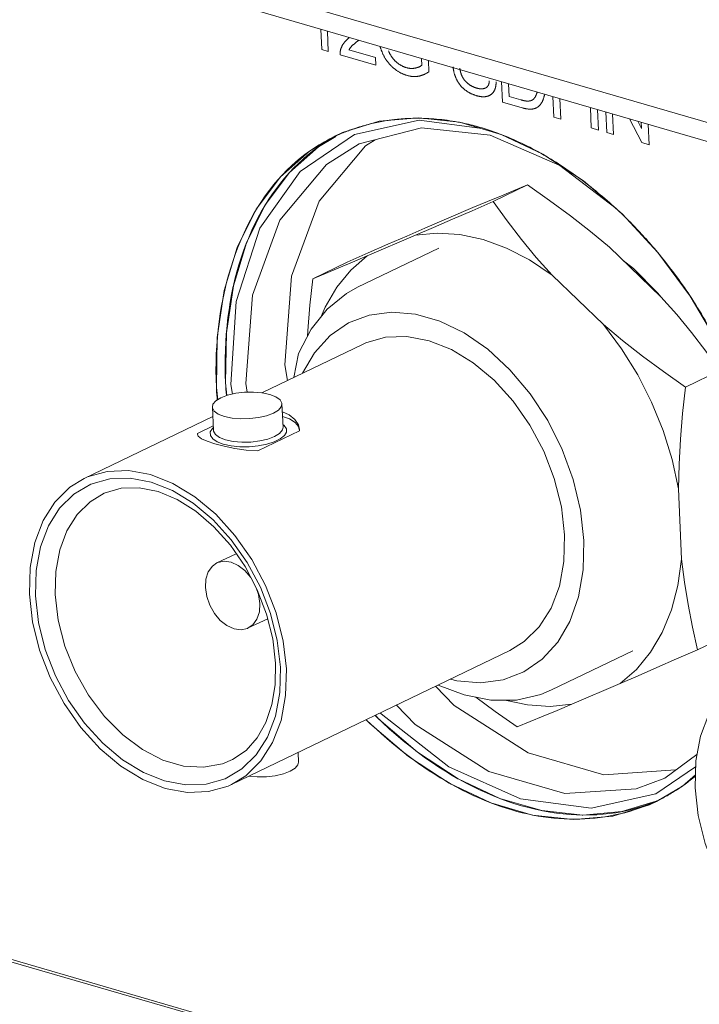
# Model space of a CAD drawing. Header units: millimetres. Extents: x 3925 to 5043, y -86 to 778.
# Tile 235 of 256: x 4876.89 to 4881.72, y 112.94 to 119.93. Entities that reach past the tile are written whole.
import ezdxf

# ---------------------------------------------------------------- set-up
doc = ezdxf.new("R2010")
doc.units = ezdxf.units.MM
doc.header["$LTSCALE"] = 46.255
for name, color, linetype in [('61-8RRB5G101DXF_CONTINUOUS_LINE', 7, 'CONTINUOUS'), ('BNC_75_-BLR-DXF_CONTINUOUS_LINE', 7, 'CONTINUOUS'), ('H30-IO-SHIELDXF_CONTINUOUS_LINE', 7, 'CONTINUOUS'), ('H30K-IO-LABEDXF_CONTINUOUS_LINE', 7, 'CONTINUOUS'), ('H30K-REAR-CODXF_CONTINUOUS_LINE', 7, 'CONTINUOUS'), ('LABEL-IO-H30DXF_CONTINUOUS_LINE', 7, 'CONTINUOUS')]:
    doc.layers.add(name, color=color, linetype=linetype)

msp = doc.modelspace()

# ---------------------------------------------------------------- linework, layer by layer
at = {"layer": '61-8RRB5G101DXF_CONTINUOUS_LINE', "color": 7, "linetype": 'Continuous', "lineweight": 0}
for p, q in [((4880.5005, 118.7608), (4880.2556, 118.6428)), ((4880.1132, 118.5993), (4879.7709, 118.4528)), ((4879.705, 118.4027), (4879.3628, 118.2561)), ((4881.4479, 117.965), (4881.0826, 118.3174)), ((4879.2203, 118.2127), (4878.9754, 118.0947)), ((4881.0397, 117.7684), (4880.6744, 118.1207)), ((4881.8666, 117.443), (4881.6217, 117.325)), ((4881.5945, 116.1033), (4881.5716, 116.6021)), ((4881.9525, 115.5771), (4881.7076, 115.4591)), ((4880.8147, 115.0725), (4881.157, 115.219))]:
    msp.add_line(p, q, dxfattribs=at)
for points in [[(4880.1132, 118.5993), (4880.2171, 118.6431), (4880.3153, 118.6842), (4880.4092, 118.7232), (4880.5005, 118.7608)], [(4880.5005, 118.7608), (4880.6572, 118.6511), (4880.8053, 118.5417), (4880.9468, 118.4309), (4881.0826, 118.3174)], [(4879.705, 118.4027), (4879.833, 118.4581), (4879.9668, 118.5163), (4880.107, 118.5776), (4880.2556, 118.6428)], [(4880.2556, 118.6428), (4880.355, 118.5055), (4880.4568, 118.3738), (4880.5628, 118.2458), (4880.6744, 118.1207)], [(4879.2203, 118.2127), (4879.3689, 118.2779), (4879.5092, 118.3391), (4879.6429, 118.3973), (4879.7709, 118.4528)], [(4880.6744, 118.1207), (4880.5142, 118.2278), (4880.3501, 118.3122), (4880.1846, 118.3726), (4880.0203, 118.4081), (4879.8596, 118.4182), (4879.705, 118.4027)], [(4878.9754, 118.0947), (4879.0668, 118.1322), (4879.1607, 118.1712), (4879.2589, 118.2123), (4879.3628, 118.2561)], [(4879.0357, 117.8262), (4879.0628, 117.8923), (4879.1463, 118.0339), (4879.2468, 118.1558), (4879.3628, 118.2561)], [(4878.9373, 117.6843), (4878.9395, 117.7242), (4878.9548, 117.906), (4878.9754, 118.0947)], [(4881.4479, 117.965), (4881.5595, 117.8399), (4881.6655, 117.712), (4881.7673, 117.5803), (4881.8666, 117.443)], [(4881.0397, 117.7684), (4881.1755, 117.6548), (4881.317, 117.544), (4881.4651, 117.4347), (4881.6217, 117.325)], [(4881.0397, 117.7684), (4881.1681, 117.597), (4881.2827, 117.4125), (4881.3817, 117.2178), (4881.4637, 117.0157), (4881.5273, 116.8095), (4881.5716, 116.6021)], [(4881.6217, 117.325), (4881.6011, 117.1363), (4881.5858, 116.9545), (4881.5759, 116.7769), (4881.5716, 116.6021)], [(4881.5945, 116.1033), (4881.5684, 115.9164), (4881.5223, 115.742), (4881.457, 115.5828), (4881.3735, 115.4412), (4881.273, 115.3193), (4881.157, 115.219)], [(4881.5945, 116.1033), (4881.6144, 115.9401), (4881.6399, 115.7796), (4881.6709, 115.6201), (4881.7076, 115.4591)], [(4881.7076, 115.4591), (4881.559, 115.3939), (4881.4187, 115.3326), (4881.285, 115.2744), (4881.157, 115.219)], [(4880.4274, 114.911), (4880.2707, 115.0207), (4880.1341, 115.1216)], [(4880.3384, 115.1018), (4880.4995, 115.067), (4880.6601, 115.0569), (4880.8147, 115.0725)], [(4880.8147, 115.0725), (4880.7109, 115.0286), (4880.6126, 114.9875), (4880.5187, 114.9486), (4880.4274, 114.911)]]:
    msp.add_lwpolyline(points, dxfattribs=at)
at = {"layer": 'BNC_75_-BLR-DXF_CONTINUOUS_LINE', "color": 7, "linetype": 'Continuous', "lineweight": 0}
for p, q in [((4879.8716, 118.3126), (4879.2932, 118.0339)), ((4879.3281, 117.6275), (4878.6151, 117.284)), ((4878.8752, 117.5632), (4878.8402, 117.3925)), ((4878.7647, 117.0396), (4878.7571, 117.2058)), ((4878.2703, 117.0169), (4878.2626, 117.1831)), ((4878.2657, 117.1156), (4877.3525, 116.6756)), ((4878.1567, 116.9963), (4878.1563, 116.9915)), ((4878.1567, 116.9963), (4878.2687, 117.0503)), ((4878.263, 117.031), (4878.2694, 117.036)), ((4878.8805, 117.014), (4878.5851, 116.8717)), ((4878.7639, 117.0586), (4878.7721, 117.0531)), ((4878.8805, 117.0247), (4878.8805, 117.014)), ((4878.2805, 116.9222), (4878.347, 116.905)), ((4878.4321, 116.1413), (4878.2955, 116.0755)), ((4878.6555, 115.68), (4878.518, 115.6138)), ((4880.3753, 115.4542), (4878.3997, 114.5023)), ((4881.2484, 115.4517), (4880.6714, 115.1737)), ((4878.8742, 114.662), (4878.8711, 114.7294))]:
    msp.add_line(p, q, dxfattribs=at)
for points in [[(4879.2932, 118.0339), (4879.2144, 117.99), (4879.0774, 117.8788), (4878.9634, 117.7353), (4878.8752, 117.5632)], [(4880.9008, 116.2357), (4880.8768, 116.4505), (4880.8248, 116.6682), (4880.7462, 116.8825), (4880.6437, 117.0863), (4880.5187, 117.277), (4880.3751, 117.4476), (4880.2174, 117.593), (4880.05, 117.7091), (4879.8777, 117.7932), (4879.7049, 117.8431), (4879.5363, 117.8577), (4879.3762, 117.8367), (4879.2288, 117.7805), (4879.0981, 117.6904), (4878.9879, 117.569), (4878.9029, 117.4227)], [(4879.3281, 117.6275), (4879.3521, 117.6384), (4879.4929, 117.6784), (4879.6443, 117.6837), (4879.8016, 117.6544), (4879.9602, 117.5914), (4880.1155, 117.4968), (4880.2629, 117.3732), (4880.3981, 117.2243), (4880.5169, 117.0544), (4880.615, 116.8701), (4880.6906, 116.6744), (4880.7408, 116.474), (4880.7637, 116.2756)], [(4878.6715, 117.2723), (4878.6174, 117.2838), (4878.556, 117.2891), (4878.4917, 117.288), (4878.429, 117.2806), (4878.3714, 117.2673), (4878.3234, 117.2492), (4878.2879, 117.2274), (4878.2673, 117.2033), (4878.2626, 117.1831)], [(4878.7571, 117.2058), (4878.7566, 117.2104), (4878.7438, 117.2343), (4878.7146, 117.2555), (4878.6715, 117.2723)], [(4878.3482, 117.1166), (4878.4023, 117.1051), (4878.4637, 117.0998), (4878.528, 117.1009), (4878.5908, 117.1083), (4878.6483, 117.1216), (4878.6963, 117.1397), (4878.7318, 117.1615), (4878.7524, 117.1856), (4878.7571, 117.2058)], [(4878.2626, 117.1831), (4878.2631, 117.1785), (4878.2759, 117.1546), (4878.3051, 117.1334), (4878.3482, 117.1166)], [(4878.7598, 117.148), (4878.8087, 117.1275), (4878.8493, 117.0956), (4878.8738, 117.0567), (4878.8805, 117.0247)], [(4878.8799, 117.0246), (4878.8745, 117.0448), (4878.8507, 117.0734), (4878.8103, 117.0987), (4878.7612, 117.117)], [(4878.3406, 116.9194), (4878.2962, 116.9364), (4878.265, 116.9573), (4878.2486, 116.981), (4878.248, 117.006), (4878.263, 117.031)], [(4878.3559, 116.9504), (4878.3129, 116.9671), (4878.284, 116.988), (4878.2709, 117.0117), (4878.2703, 117.0169)], [(4878.7721, 117.0531), (4878.7885, 117.0294), (4878.7893, 117.0047), (4878.7746, 116.9798), (4878.7451, 116.9563), (4878.7025, 116.9357), (4878.6494, 116.919), (4878.5887, 116.9074), (4878.5239, 116.9013), (4878.4581, 116.9013), (4878.3957, 116.9075), (4878.3406, 116.9194)], [(4878.7647, 117.0396), (4878.7604, 117.0201), (4878.7401, 116.9958), (4878.7046, 116.9738), (4878.6564, 116.9555), (4878.5987, 116.9422), (4878.5355, 116.9347), (4878.4711, 116.9336), (4878.4098, 116.9389), (4878.3559, 116.9504)], [(4878.1563, 116.9915), (4878.1623, 116.9768), (4878.1858, 116.9583), (4878.2259, 116.9402), (4878.2805, 116.9222)], [(4878.347, 116.905), (4878.4222, 116.8896), (4878.5028, 116.8778), (4878.5851, 116.8717)], [(4878.7882, 115.3237), (4878.7654, 115.5209), (4878.7156, 115.7207), (4878.6403, 115.9163), (4878.5422, 116.1011), (4878.4229, 116.2719), (4878.2869, 116.4217), (4878.1385, 116.5458), (4877.9826, 116.6405), (4877.8238, 116.7031), (4877.6667, 116.7319), (4877.516, 116.7263), (4877.3761, 116.6863), (4877.3525, 116.6756)], [(4877.3525, 116.6756), (4877.2511, 116.6131), (4877.1449, 116.5086), (4877.0614, 116.3771), (4877.002, 116.2207), (4876.9691, 116.0445), (4876.9641, 115.8542)], [(4877.0067, 115.8418), (4877.0114, 116.0222), (4877.0424, 116.1897), (4877.0988, 116.3389), (4877.1783, 116.4647), (4877.2798, 116.5649), (4877.3996, 116.6352), (4877.5339, 116.6734), (4877.6782, 116.6784), (4877.8282, 116.6505), (4877.9795, 116.5905), (4878.1276, 116.5002), (4878.2682, 116.3824), (4878.3971, 116.2404), (4878.5103, 116.0785), (4878.6038, 115.9028), (4878.6759, 115.7162), (4878.7237, 115.5252), (4878.7456, 115.3361)], [(4877.495, 116.5706), (4877.615, 116.6061), (4877.7434, 116.6096), (4877.8771, 116.5825), (4878.0121, 116.5263), (4878.1454, 116.4425), (4878.2732, 116.333), (4878.391, 116.2009), (4878.495, 116.0501), (4878.5815, 115.8853), (4878.6476, 115.712), (4878.6912, 115.5359), (4878.711, 115.3629)], [(4877.1465, 115.8508), (4877.1508, 116.0156), (4877.1791, 116.1684), (4877.2305, 116.3046), (4877.3035, 116.4199), (4877.3959, 116.511), (4877.495, 116.5706)], [(4879.9544, 115.2514), (4879.9985, 115.2386), (4880.1671, 115.224), (4880.3272, 115.2451), (4880.4746, 115.3013), (4880.6053, 115.3913), (4880.7155, 115.5127), (4880.8017, 115.6611), (4880.8627, 115.8346), (4880.8961, 116.028), (4880.9008, 116.2357)], [(4880.7637, 116.2756), (4880.7588, 116.0864), (4880.7263, 115.9106), (4880.6671, 115.7541), (4880.5836, 115.6221), (4880.477, 115.517), (4880.3753, 115.4542)], [(4878.5357, 115.9726), (4878.4944, 116.0211), (4878.4469, 116.0583), (4878.3966, 116.081), (4878.3471, 116.0878), (4878.3015, 116.0782), (4878.2955, 116.0755)], [(4878.2955, 116.0755), (4878.2629, 116.0527), (4878.2339, 116.0126), (4878.2169, 115.9607), (4878.213, 115.901)], [(4878.213, 115.901), (4878.2225, 115.8377), (4878.2445, 115.7749), (4878.2776, 115.717), (4878.3191, 115.6681), (4878.3667, 115.631), (4878.4169, 115.6082), (4878.4664, 115.6015), (4878.512, 115.6111), (4878.518, 115.6138)], [(4878.6005, 115.7883), (4878.591, 115.8516), (4878.5746, 115.8984)], [(4876.9641, 115.8542), (4876.9868, 115.657), (4877.0366, 115.4572), (4877.112, 115.2616), (4877.2101, 115.0768), (4877.3293, 114.906), (4877.4654, 114.7561), (4877.6137, 114.6321), (4877.7697, 114.5374), (4877.9285, 114.4748), (4878.0855, 114.4459), (4878.2362, 114.4516), (4878.3761, 114.4915), (4878.3997, 114.5023)], [(4878.7456, 115.3361), (4878.7409, 115.1557), (4878.7099, 114.9882), (4878.6535, 114.839), (4878.5739, 114.7132), (4878.4725, 114.613), (4878.3526, 114.5427), (4878.2184, 114.5045), (4878.0741, 114.4994), (4877.924, 114.5274), (4877.7728, 114.5874), (4877.6247, 114.6777), (4877.4841, 114.7955), (4877.3552, 114.9375), (4877.2419, 115.0994), (4877.1485, 115.2751), (4877.0764, 115.4617), (4877.0285, 115.6527), (4877.0067, 115.8418)], [(4878.4065, 114.6792), (4878.3341, 114.6491), (4878.2005, 114.6242), (4878.058, 114.6332), (4877.9115, 114.6758), (4877.766, 114.7506), (4877.6264, 114.855), (4877.4975, 114.9854), (4877.3837, 115.1374), (4877.2889, 115.3058), (4877.2162, 115.485), (4877.1682, 115.6687), (4877.1465, 115.8508)], [(4878.518, 115.6138), (4878.5506, 115.6366), (4878.5796, 115.6767), (4878.5967, 115.7286), (4878.6005, 115.7883)], [(4878.3997, 114.5023), (4878.5011, 114.5648), (4878.6073, 114.6693), (4878.6908, 114.8008), (4878.7503, 114.9572), (4878.7831, 115.1334), (4878.7882, 115.3237)], [(4878.711, 115.3629), (4878.708, 115.2105), (4878.6848, 115.0694), (4878.6423, 114.943), (4878.5813, 114.834), (4878.5024, 114.7449), (4878.4065, 114.6792)], [(4882.0781, 115.3011), (4881.9767, 115.2386), (4881.8705, 115.1341), (4881.787, 115.0027), (4881.7276, 114.8462), (4881.6947, 114.67), (4881.6897, 114.4797)], [(4879.8663, 115.2089), (4880.0498, 115.138), (4880.2392, 115.1012), (4880.4221, 115.1023), (4880.5939, 115.1415), (4880.6714, 115.1737)], [(4878.8742, 114.662), (4878.8699, 114.6425), (4878.8498, 114.6184), (4878.8147, 114.5965), (4878.767, 114.5782), (4878.7097, 114.5648), (4878.6466, 114.5571), (4878.5816, 114.5559), (4878.5217, 114.561)], [(4881.6897, 114.4797), (4881.7124, 114.2825), (4881.7622, 114.0828), (4881.8376, 113.8871), (4881.9356, 113.7023), (4882.0549, 113.5315), (4882.1909, 113.3817)]]:
    msp.add_lwpolyline(points, dxfattribs=at)
at = {"layer": 'H30-IO-SHIELDXF_CONTINUOUS_LINE', "color": 7, "linetype": 'Continuous', "lineweight": 0}
msp.add_line((4881.45, 117.9626), (4881.4263, 117.9929), dxfattribs=at)
msp.add_lwpolyline([(4881.4263, 117.9929), (4881.2536, 118.1663), (4881.1789, 118.2245)], dxfattribs=at)
at = {"layer": 'H30K-IO-LABEDXF_CONTINUOUS_LINE', "color": 7, "linetype": 'Continuous', "lineweight": 0}
for p, q in [((4822.8675, 128.9566), (4903.1756, 105.5982)), ((4879.0389, 119.722), (4879.0322, 119.8673)), ((4879.0792, 119.8536), (4879.0858, 119.7084)), ((4879.0858, 119.7084), (4879.0389, 119.722)), ((4879.2327, 119.7196), (4879.4203, 119.6651)), ((4879.2868, 119.7757), (4879.2815, 119.7717)), ((4879.2974, 119.7838), (4879.2868, 119.7757)), ((4879.3027, 119.7879), (4879.2974, 119.7838)), ((4879.4228, 119.6104), (4879.1699, 119.6839)), ((4879.4203, 119.6651), (4879.4228, 119.6104)), ((4879.7489, 119.6099), (4879.7466, 119.6595)), ((4879.7962, 119.6451), (4879.7999, 119.5647)), ((4880.3221, 119.3488), (4880.3154, 119.4941)), ((4880.366, 119.4793), (4880.3702, 119.3888)), ((4880.3702, 119.3888), (4880.4517, 119.3651)), ((4880.6862, 119.2429), (4880.6795, 119.3881)), ((4880.7302, 119.3734), (4880.7369, 119.2281)), ((4880.4628, 119.3079), (4880.3221, 119.3488)), ((4880.4517, 119.3651), (4880.4561, 119.3638)), ((4880.953, 119.1653), (4880.9463, 119.3105)), ((4880.7369, 119.2281), (4880.6862, 119.2429)), ((4880.997, 119.2958), (4881.0037, 119.1505)), ((4881.0625, 119.1334), (4881.0558, 119.2787)), ((4881.1044, 119.2646), (4881.111, 119.1193)), ((4880.0059, 119.2071), (4880.0257, 119.2032)), ((4881.0037, 119.1505), (4880.953, 119.1653)), ((4881.3114, 119.061), (4881.2252, 119.2294)), ((4881.2835, 119.2125), (4881.3102, 119.1604)), ((4881.3102, 119.1604), (4881.3081, 119.2053)), ((4881.3567, 119.1912), (4881.3634, 119.0459)), ((4880.3043, 119.1222), (4880.3241, 119.1145)), ((4881.111, 119.1193), (4881.0625, 119.1334)), ((4881.3634, 119.0459), (4881.3114, 119.061)), ((4881.1295, 118.5922), (4881.1492, 118.5739)), ((4881.1492, 118.5739), (4881.1688, 118.5553)), ((4881.1688, 118.5553), (4881.1883, 118.5366)), ((4881.1883, 118.5366), (4881.2077, 118.5176)), ((4881.4137, 118.2946), (4881.4369, 118.2667)), ((4881.4369, 118.2667), (4881.4501, 118.2506)), ((4881.4501, 118.2506), (4881.4633, 118.2344)), ((4881.4633, 118.2344), (4881.4763, 118.218)), ((4878.2945, 117.2694), (4878.2932, 117.2907)), ((4878.2959, 117.248), (4878.2945, 117.2694)), ((4878.2971, 117.2332), (4878.2959, 117.248))]:
    msp.add_line(p, q, dxfattribs=at)
for points in [[(4879.2019, 119.7751), (4879.204, 119.7775), (4879.2061, 119.7799), (4879.2082, 119.7823), (4879.2103, 119.7846), (4879.2125, 119.7869), (4879.2147, 119.7892), (4879.2169, 119.7914), (4879.2191, 119.7936), (4879.2214, 119.7958), (4879.2237, 119.7979), (4879.226, 119.8), (4879.2283, 119.8021), (4879.2306, 119.8042), (4879.233, 119.8062), (4879.2353, 119.8082)], [(4879.1699, 119.6839), (4879.1698, 119.6857), (4879.1697, 119.6874), (4879.1696, 119.6892), (4879.1696, 119.6909), (4879.1696, 119.6927), (4879.1696, 119.6944), (4879.1696, 119.6962), (4879.1697, 119.6979), (4879.1698, 119.6996), (4879.1699, 119.7013), (4879.1701, 119.703), (4879.1702, 119.7047), (4879.1704, 119.7063), (4879.1706, 119.708), (4879.1708, 119.7096), (4879.1711, 119.7112), (4879.1714, 119.7129), (4879.1717, 119.7144), (4879.172, 119.716), (4879.1724, 119.7176), (4879.1728, 119.7191), (4879.1732, 119.7206), (4879.1736, 119.7221)], [(4879.1736, 119.7221), (4879.1744, 119.7247), (4879.1752, 119.7272), (4879.176, 119.7298), (4879.1769, 119.7322), (4879.1779, 119.7347), (4879.1788, 119.7371), (4879.1799, 119.7395), (4879.1809, 119.7418), (4879.182, 119.7441), (4879.1831, 119.7464), (4879.1843, 119.7487), (4879.1855, 119.7509), (4879.1867, 119.7531), (4879.1879, 119.7552), (4879.1892, 119.7573), (4879.1905, 119.7594), (4879.1919, 119.7615), (4879.1932, 119.7635), (4879.1946, 119.7655), (4879.1961, 119.7675), (4879.1975, 119.7694), (4879.199, 119.7714), (4879.2004, 119.7732), (4879.2019, 119.7751)], [(4879.2511, 119.7449), (4879.25, 119.7437), (4879.2489, 119.7424), (4879.2477, 119.7411), (4879.2466, 119.7398), (4879.2455, 119.7385), (4879.2444, 119.7372), (4879.2433, 119.7358), (4879.2423, 119.7345), (4879.2413, 119.7331), (4879.2402, 119.7317), (4879.2392, 119.7302), (4879.2382, 119.7288), (4879.2373, 119.7273), (4879.2363, 119.7258), (4879.2354, 119.7243), (4879.2345, 119.7228), (4879.2336, 119.7212), (4879.2327, 119.7196)], [(4879.2815, 119.7717), (4879.2788, 119.7696), (4879.2762, 119.7675), (4879.2736, 119.7654), (4879.271, 119.7633), (4879.2684, 119.7611), (4879.2659, 119.7589), (4879.2633, 119.7567), (4879.2608, 119.7545), (4879.2584, 119.7521), (4879.2559, 119.7498), (4879.2535, 119.7474), (4879.2511, 119.7449)], [(4879.4683, 119.7023), (4879.4673, 119.7049), (4879.4662, 119.7075), (4879.4652, 119.7101), (4879.4642, 119.7127), (4879.4632, 119.7154), (4879.4622, 119.718), (4879.4613, 119.7207), (4879.4603, 119.7233), (4879.4594, 119.726), (4879.4586, 119.7286), (4879.4577, 119.7313), (4879.4568, 119.734), (4879.456, 119.7366), (4879.4552, 119.7393), (4879.4544, 119.742), (4879.4536, 119.7447)], [(4879.5416, 119.5971), (4879.5386, 119.5999), (4879.5357, 119.6027), (4879.5327, 119.6055), (4879.5298, 119.6085), (4879.5269, 119.6115), (4879.5241, 119.6146), (4879.5213, 119.6177), (4879.5185, 119.6209), (4879.5157, 119.6242), (4879.513, 119.6275), (4879.5103, 119.6309), (4879.5077, 119.6343), (4879.5051, 119.6378), (4879.5025, 119.6413), (4879.5, 119.6449), (4879.4975, 119.6485), (4879.4951, 119.6521), (4879.4927, 119.6558), (4879.4903, 119.6595), (4879.4881, 119.6633), (4879.4858, 119.6671), (4879.4837, 119.6709), (4879.4815, 119.6747), (4879.4795, 119.6786), (4879.4775, 119.6825), (4879.4755, 119.6864), (4879.4736, 119.6904), (4879.4718, 119.6943), (4879.47, 119.6983), (4879.4683, 119.7023)], [(4879.5136, 119.712), (4879.5148, 119.7091), (4879.516, 119.7063), (4879.5173, 119.7035), (4879.5187, 119.7006), (4879.52, 119.6978), (4879.5215, 119.6951), (4879.5229, 119.6923), (4879.5244, 119.6895), (4879.526, 119.6868), (4879.5275, 119.6841), (4879.5292, 119.6814), (4879.5308, 119.6787), (4879.5325, 119.6761), (4879.5342, 119.6734), (4879.536, 119.6708), (4879.5377, 119.6683), (4879.5395, 119.6658), (4879.5414, 119.6633), (4879.5433, 119.6608), (4879.5452, 119.6584), (4879.5471, 119.656), (4879.549, 119.6536), (4879.551, 119.6513), (4879.553, 119.6491), (4879.555, 119.6469), (4879.5571, 119.6447), (4879.5591, 119.6426), (4879.5612, 119.6405), (4879.5633, 119.6385), (4879.5655, 119.6366), (4879.5676, 119.6346)], [(4879.6452, 119.5379), (4879.6413, 119.5391), (4879.6374, 119.5404), (4879.6335, 119.5417), (4879.6295, 119.5431), (4879.6256, 119.5446), (4879.6217, 119.5462), (4879.6177, 119.5478), (4879.6138, 119.5496), (4879.6099, 119.5514), (4879.6059, 119.5533), (4879.602, 119.5553), (4879.5981, 119.5573), (4879.5942, 119.5594), (4879.5903, 119.5616), (4879.5864, 119.5639), (4879.5825, 119.5663), (4879.5787, 119.5687), (4879.5749, 119.5712), (4879.571, 119.5738), (4879.5673, 119.5764), (4879.5635, 119.5792), (4879.5598, 119.582), (4879.5561, 119.5849), (4879.5524, 119.5878), (4879.5488, 119.5908), (4879.5452, 119.5939), (4879.5416, 119.5971)], [(4879.5676, 119.6346), (4879.5703, 119.6323), (4879.573, 119.63), (4879.5758, 119.6278), (4879.5786, 119.6256), (4879.5814, 119.6235), (4879.5842, 119.6215), (4879.5871, 119.6194), (4879.5899, 119.6175), (4879.5928, 119.6156), (4879.5957, 119.6137), (4879.5986, 119.612), (4879.6015, 119.6102), (4879.6044, 119.6086), (4879.6074, 119.607), (4879.6103, 119.6054), (4879.6133, 119.6039), (4879.6162, 119.6025), (4879.6192, 119.6011), (4879.6221, 119.5999), (4879.6251, 119.5986), (4879.6281, 119.5975), (4879.631, 119.5964), (4879.634, 119.5953), (4879.6369, 119.5944), (4879.6398, 119.5935)], [(4879.6398, 119.5935), (4879.6427, 119.5927), (4879.6455, 119.592), (4879.6483, 119.5913), (4879.6512, 119.5907), (4879.654, 119.5901), (4879.6568, 119.5897), (4879.6597, 119.5892), (4879.6625, 119.5889), (4879.6653, 119.5885), (4879.6681, 119.5883), (4879.6709, 119.5881), (4879.6736, 119.588), (4879.6764, 119.5879), (4879.6792, 119.5879), (4879.6819, 119.5879), (4879.6846, 119.5881), (4879.6873, 119.5882), (4879.69, 119.5884), (4879.6927, 119.5887), (4879.6953, 119.5891), (4879.6979, 119.5895), (4879.7006, 119.5899), (4879.7031, 119.5904)], [(4879.7031, 119.5904), (4879.7049, 119.5908), (4879.7067, 119.5912), (4879.7084, 119.5916), (4879.7102, 119.592), (4879.7119, 119.5925), (4879.7137, 119.5929), (4879.7154, 119.5934), (4879.7172, 119.5939), (4879.7189, 119.5944), (4879.7206, 119.595), (4879.7223, 119.5955), (4879.724, 119.5961), (4879.7257, 119.5967), (4879.7274, 119.5974), (4879.729, 119.598), (4879.7307, 119.5987), (4879.7323, 119.5995), (4879.7339, 119.6002), (4879.7355, 119.601), (4879.7371, 119.6019), (4879.7387, 119.6027), (4879.7402, 119.6036), (4879.7417, 119.6046), (4879.7432, 119.6055), (4879.7447, 119.6066), (4879.7461, 119.6076), (4879.7475, 119.6087), (4879.7489, 119.6099)], [(4879.9973, 119.5085), (4879.9958, 119.5114), (4879.9944, 119.5144), (4879.993, 119.5174), (4879.9917, 119.5204), (4879.9904, 119.5234), (4879.9891, 119.5265), (4879.9879, 119.5295), (4879.9868, 119.5326), (4879.9857, 119.5357), (4879.9846, 119.5388), (4879.9835, 119.542), (4879.9825, 119.5451), (4879.9816, 119.5482), (4879.9807, 119.5514), (4879.9798, 119.5545), (4879.979, 119.5577), (4879.9782, 119.5609), (4879.9775, 119.564), (4879.9768, 119.5672), (4879.9762, 119.5703), (4879.9756, 119.5735), (4879.975, 119.5766), (4879.9745, 119.5798), (4879.9741, 119.5829), (4879.9736, 119.586), (4879.9733, 119.5891), (4879.9729, 119.5922), (4879.9727, 119.5953), (4879.9724, 119.5983)], [(4880.0197, 119.5897), (4880.02, 119.5876), (4880.0203, 119.5856), (4880.0206, 119.5835), (4880.021, 119.5814), (4880.0213, 119.5793), (4880.0217, 119.5772), (4880.0221, 119.575), (4880.0226, 119.5729), (4880.023, 119.5708), (4880.0235, 119.5687), (4880.024, 119.5666), (4880.0245, 119.5645), (4880.025, 119.5623), (4880.0256, 119.5602), (4880.0262, 119.5581), (4880.0268, 119.556), (4880.0274, 119.5539), (4880.0281, 119.5518), (4880.0288, 119.5497), (4880.0295, 119.5476), (4880.0302, 119.5455), (4880.031, 119.5435), (4880.0318, 119.5414), (4880.0326, 119.5394), (4880.0334, 119.5373), (4880.0343, 119.5353), (4880.0352, 119.5333), (4880.0361, 119.5313), (4880.0371, 119.5293), (4880.0381, 119.5274)], [(4879.7256, 119.5326), (4879.7222, 119.532), (4879.7187, 119.5315), (4879.7152, 119.5311), (4879.7116, 119.5308), (4879.7081, 119.5305), (4879.7045, 119.5304), (4879.7009, 119.5303), (4879.6973, 119.5302), (4879.6936, 119.5303), (4879.69, 119.5304), (4879.6863, 119.5306), (4879.6826, 119.5309), (4879.6789, 119.5312), (4879.6752, 119.5317), (4879.6714, 119.5322), (4879.6677, 119.5328), (4879.664, 119.5335), (4879.6602, 119.5342), (4879.6565, 119.535), (4879.6527, 119.5359), (4879.649, 119.5369), (4879.6452, 119.5379)], [(4879.7999, 119.5647), (4879.7969, 119.5626), (4879.7938, 119.5605), (4879.7907, 119.5585), (4879.7876, 119.5565), (4879.7844, 119.5546), (4879.7812, 119.5528), (4879.7779, 119.551), (4879.7747, 119.5493), (4879.7714, 119.5476), (4879.768, 119.546), (4879.7646, 119.5445), (4879.7612, 119.543), (4879.7578, 119.5416), (4879.7543, 119.5403), (4879.7509, 119.5391), (4879.7473, 119.5379), (4879.7438, 119.5368), (4879.7402, 119.5358), (4879.7366, 119.5349), (4879.733, 119.534), (4879.7293, 119.5332), (4879.7256, 119.5326)], [(4880.0381, 119.5274), (4880.039, 119.5256), (4880.04, 119.5238), (4880.041, 119.5221), (4880.042, 119.5203), (4880.0431, 119.5186), (4880.0441, 119.5169), (4880.0452, 119.5153), (4880.0464, 119.5136), (4880.0475, 119.512), (4880.0487, 119.5103), (4880.0499, 119.5087), (4880.0511, 119.5072), (4880.0523, 119.5056), (4880.0536, 119.504), (4880.0548, 119.5025), (4880.0561, 119.501), (4880.0574, 119.4995), (4880.0587, 119.4981), (4880.0601, 119.4966), (4880.0614, 119.4952), (4880.0628, 119.4938), (4880.0641, 119.4924), (4880.0655, 119.491), (4880.0669, 119.4897), (4880.0683, 119.4884), (4880.0697, 119.4871), (4880.0711, 119.4858), (4880.0725, 119.4845), (4880.0739, 119.4833), (4880.0753, 119.4821), (4880.0768, 119.4809), (4880.0782, 119.4797)], [(4880.0547, 119.4371), (4880.0524, 119.4389), (4880.0501, 119.4409), (4880.0478, 119.4428), (4880.0455, 119.4449), (4880.0433, 119.4469), (4880.041, 119.4491), (4880.0388, 119.4512), (4880.0366, 119.4535), (4880.0344, 119.4557), (4880.0323, 119.458), (4880.0302, 119.4604), (4880.028, 119.4628), (4880.026, 119.4652), (4880.0239, 119.4677), (4880.0219, 119.4702), (4880.0199, 119.4727), (4880.0179, 119.4753), (4880.016, 119.4779), (4880.0141, 119.4806), (4880.0122, 119.4833), (4880.0104, 119.486), (4880.0086, 119.4887), (4880.0069, 119.4915), (4880.0052, 119.4942), (4880.0035, 119.4971), (4880.0019, 119.4999), (4880.0003, 119.5027), (4879.9988, 119.5056), (4879.9973, 119.5085)], [(4880.0782, 119.4797), (4880.0803, 119.478), (4880.0825, 119.4763), (4880.0847, 119.4747), (4880.0869, 119.4731), (4880.0892, 119.4716), (4880.0914, 119.4701), (4880.0936, 119.4686), (4880.0959, 119.4672), (4880.0982, 119.4659), (4880.1004, 119.4645), (4880.1027, 119.4632), (4880.105, 119.462), (4880.1073, 119.4608), (4880.1096, 119.4596), (4880.1119, 119.4585), (4880.1143, 119.4574), (4880.1166, 119.4564), (4880.1189, 119.4554), (4880.1212, 119.4544), (4880.1235, 119.4535), (4880.1259, 119.4526), (4880.1282, 119.4518), (4880.1305, 119.451), (4880.1328, 119.4502), (4880.1351, 119.4495), (4880.1374, 119.4488)], [(4880.1374, 119.4488), (4880.1395, 119.4482), (4880.1415, 119.4476), (4880.1436, 119.4471), (4880.1457, 119.4466), (4880.1478, 119.4461), (4880.1498, 119.4457), (4880.1519, 119.4453), (4880.154, 119.4449), (4880.1561, 119.4445), (4880.1581, 119.4442), (4880.1602, 119.444), (4880.1622, 119.4437), (4880.1643, 119.4435), (4880.1663, 119.4434), (4880.1683, 119.4432), (4880.1703, 119.4432), (4880.1724, 119.4431), (4880.1744, 119.4431), (4880.1763, 119.4432), (4880.1783, 119.4433), (4880.1803, 119.4434), (4880.1822, 119.4436), (4880.1841, 119.4438), (4880.186, 119.4441), (4880.1879, 119.4445)], [(4880.1879, 119.4445), (4880.1891, 119.4447), (4880.1902, 119.445), (4880.1914, 119.4452), (4880.1925, 119.4455), (4880.1937, 119.4458), (4880.1948, 119.4462), (4880.1959, 119.4465), (4880.197, 119.4469), (4880.1982, 119.4473), (4880.1993, 119.4478), (4880.2003, 119.4482), (4880.2014, 119.4487), (4880.2025, 119.4492), (4880.2035, 119.4498), (4880.2046, 119.4503), (4880.2056, 119.4509), (4880.2066, 119.4515), (4880.2076, 119.4521), (4880.2086, 119.4528), (4880.2096, 119.4535), (4880.2105, 119.4542), (4880.2114, 119.4549), (4880.2123, 119.4557), (4880.2132, 119.4565), (4880.2141, 119.4573), (4880.2149, 119.4582), (4880.2158, 119.4591), (4880.2166, 119.46), (4880.2173, 119.4609), (4880.2181, 119.4619), (4880.2188, 119.4629), (4880.2195, 119.4639)], [(4880.2195, 119.4639), (4880.2201, 119.4648), (4880.2207, 119.4658), (4880.2212, 119.4667), (4880.2218, 119.4677), (4880.2223, 119.4688), (4880.2228, 119.4698), (4880.2233, 119.4709), (4880.2237, 119.4719), (4880.2242, 119.473), (4880.2246, 119.4741), (4880.225, 119.4753), (4880.2254, 119.4764), (4880.2257, 119.4776), (4880.2261, 119.4788), (4880.2264, 119.48), (4880.2267, 119.4812), (4880.227, 119.4824), (4880.2272, 119.4837), (4880.2275, 119.4849), (4880.2277, 119.4862), (4880.2279, 119.4874), (4880.2281, 119.4887), (4880.2282, 119.49), (4880.2283, 119.4913), (4880.2284, 119.4927), (4880.2285, 119.494), (4880.2286, 119.4953), (4880.2286, 119.4966), (4880.2286, 119.498), (4880.2286, 119.4993), (4880.2285, 119.5007)], [(4880.2768, 119.4918), (4880.2769, 119.4893), (4880.277, 119.4868), (4880.277, 119.4843), (4880.2769, 119.4818), (4880.2768, 119.4793), (4880.2767, 119.4768), (4880.2765, 119.4744), (4880.2763, 119.472), (4880.2761, 119.4695), (4880.2757, 119.4672), (4880.2754, 119.4648), (4880.275, 119.4624), (4880.2746, 119.4601), (4880.2741, 119.4578), (4880.2736, 119.4555), (4880.2731, 119.4533), (4880.2725, 119.451), (4880.2719, 119.4488), (4880.2712, 119.4467), (4880.2705, 119.4445), (4880.2698, 119.4424), (4880.269, 119.4403), (4880.2682, 119.4383), (4880.2673, 119.4363), (4880.2665, 119.4343), (4880.2656, 119.4324), (4880.2646, 119.4305), (4880.2636, 119.4286), (4880.2626, 119.4268)], [(4880.1422, 119.3934), (4880.1391, 119.3943), (4880.1359, 119.3953), (4880.1328, 119.3963), (4880.1296, 119.3973), (4880.1264, 119.3984), (4880.1232, 119.3995), (4880.1201, 119.4007), (4880.1169, 119.4019), (4880.1137, 119.4032), (4880.1105, 119.4045), (4880.1073, 119.4058), (4880.1041, 119.4072), (4880.101, 119.4087), (4880.0978, 119.4102), (4880.0946, 119.4117), (4880.0915, 119.4133), (4880.0883, 119.415), (4880.0852, 119.4167), (4880.0821, 119.4184), (4880.079, 119.4203), (4880.0759, 119.4221), (4880.0728, 119.4241), (4880.0697, 119.4261), (4880.0667, 119.4282), (4880.0636, 119.4303), (4880.0606, 119.4325), (4880.0576, 119.4347), (4880.0547, 119.4371)], [(4880.2149, 119.3903), (4880.2123, 119.3896), (4880.2097, 119.389), (4880.2071, 119.3885), (4880.2045, 119.388), (4880.2018, 119.3876), (4880.1991, 119.3873), (4880.1964, 119.387), (4880.1936, 119.3868), (4880.1909, 119.3867), (4880.1881, 119.3866), (4880.1853, 119.3866), (4880.1825, 119.3867), (4880.1796, 119.3868), (4880.1768, 119.387), (4880.174, 119.3872), (4880.1711, 119.3875), (4880.1682, 119.3879), (4880.1654, 119.3883), (4880.1625, 119.3887), (4880.1596, 119.3892), (4880.1567, 119.3898), (4880.1538, 119.3904), (4880.1509, 119.3911), (4880.148, 119.3918), (4880.1451, 119.3926), (4880.1422, 119.3934)], [(4880.2626, 119.4268), (4880.2615, 119.425), (4880.2604, 119.4231), (4880.2592, 119.4214), (4880.2579, 119.4196), (4880.2567, 119.4179), (4880.2554, 119.4163), (4880.254, 119.4147), (4880.2526, 119.4131), (4880.2512, 119.4116), (4880.2497, 119.4101), (4880.2482, 119.4087), (4880.2467, 119.4073), (4880.2451, 119.406), (4880.2436, 119.4047), (4880.2419, 119.4034), (4880.2403, 119.4022), (4880.2386, 119.4011), (4880.2369, 119.4), (4880.2352, 119.3989), (4880.2334, 119.3979), (4880.2317, 119.3969), (4880.2299, 119.396), (4880.2281, 119.3951), (4880.2262, 119.3943), (4880.2244, 119.3935), (4880.2225, 119.3927), (4880.2206, 119.392), (4880.2187, 119.3914), (4880.2168, 119.3908), (4880.2149, 119.3903)], [(4880.5105, 119.3564), (4880.5117, 119.3566), (4880.513, 119.3568), (4880.5143, 119.357), (4880.5155, 119.3572), (4880.5168, 119.3574), (4880.518, 119.3577), (4880.5193, 119.358), (4880.5205, 119.3583), (4880.5217, 119.3586), (4880.523, 119.359), (4880.5242, 119.3593), (4880.5254, 119.3597), (4880.5266, 119.3602), (4880.5278, 119.3606), (4880.5289, 119.3611), (4880.5301, 119.3616), (4880.5312, 119.3621), (4880.5323, 119.3627), (4880.5335, 119.3633), (4880.5346, 119.3639), (4880.5356, 119.3645), (4880.5367, 119.3652), (4880.5377, 119.3659), (4880.5388, 119.3666), (4880.5398, 119.3674), (4880.5408, 119.3681), (4880.5417, 119.369), (4880.5427, 119.3698), (4880.5436, 119.3707)], [(4880.5436, 119.3707), (4880.5449, 119.372), (4880.5461, 119.3733), (4880.5473, 119.3747), (4880.5485, 119.3762), (4880.5496, 119.3776), (4880.5507, 119.3791), (4880.5518, 119.3807), (4880.5529, 119.3823), (4880.5539, 119.3839), (4880.5549, 119.3855), (4880.5559, 119.3872), (4880.5568, 119.389), (4880.5577, 119.3907), (4880.5586, 119.3925), (4880.5594, 119.3943), (4880.5603, 119.3961), (4880.5611, 119.398), (4880.5619, 119.3999), (4880.5626, 119.4018), (4880.5633, 119.4037), (4880.564, 119.4056), (4880.5647, 119.4076), (4880.5654, 119.4096), (4880.566, 119.4116), (4880.5666, 119.4136), (4880.5672, 119.4156), (4880.5677, 119.4177), (4880.5683, 119.4197), (4880.5688, 119.4218)], [(4880.6212, 119.4015), (4880.6206, 119.3988), (4880.62, 119.3962), (4880.6194, 119.3935), (4880.6187, 119.3909), (4880.618, 119.3883), (4880.6173, 119.3857), (4880.6166, 119.3831), (4880.6158, 119.3805), (4880.6151, 119.378), (4880.6142, 119.3755), (4880.6134, 119.373), (4880.6125, 119.3705), (4880.6116, 119.368), (4880.6107, 119.3656), (4880.6097, 119.3632), (4880.6088, 119.3608), (4880.6077, 119.3585), (4880.6067, 119.3562), (4880.6056, 119.3539), (4880.6045, 119.3517), (4880.6033, 119.3495), (4880.6021, 119.3473), (4880.6009, 119.3452), (4880.5996, 119.3431), (4880.5983, 119.3411)], [(4880.4561, 119.3638), (4880.4583, 119.3632), (4880.4605, 119.3626), (4880.4627, 119.362), (4880.465, 119.3614), (4880.4672, 119.3609), (4880.4694, 119.3603), (4880.4716, 119.3598), (4880.4738, 119.3593), (4880.4761, 119.3589), (4880.4783, 119.3584), (4880.4805, 119.358), (4880.4827, 119.3576), (4880.4849, 119.3573), (4880.4871, 119.357), (4880.4892, 119.3567), (4880.4914, 119.3565), (4880.4936, 119.3563), (4880.4957, 119.3561), (4880.4979, 119.356), (4880.5, 119.356), (4880.5021, 119.356), (4880.5042, 119.356), (4880.5063, 119.3561), (4880.5084, 119.3562), (4880.5105, 119.3564)], [(4880.5209, 119.2988), (4880.5181, 119.2988), (4880.5153, 119.2988), (4880.5124, 119.299), (4880.5096, 119.2991), (4880.5067, 119.2994), (4880.5038, 119.2996), (4880.5009, 119.3), (4880.498, 119.3003), (4880.4951, 119.3007), (4880.4922, 119.3012), (4880.4893, 119.3017), (4880.4863, 119.3022), (4880.4834, 119.3028), (4880.4805, 119.3034), (4880.4775, 119.3041), (4880.4746, 119.3048), (4880.4716, 119.3055), (4880.4687, 119.3063), (4880.4658, 119.3071), (4880.4628, 119.3079)], [(4880.5654, 119.309), (4880.5638, 119.3081), (4880.5622, 119.3073), (4880.5605, 119.3066), (4880.5589, 119.3058), (4880.5572, 119.3051), (4880.5555, 119.3045), (4880.5538, 119.3039), (4880.5521, 119.3033), (4880.5504, 119.3028), (4880.5486, 119.3023), (4880.5468, 119.3018), (4880.545, 119.3014), (4880.5432, 119.301), (4880.5414, 119.3007), (4880.5396, 119.3003), (4880.5378, 119.3), (4880.5359, 119.2998), (4880.5341, 119.2995), (4880.5322, 119.2993), (4880.5304, 119.2992), (4880.5285, 119.299), (4880.5266, 119.2989), (4880.5247, 119.2988), (4880.5228, 119.2988), (4880.5209, 119.2988)], [(4880.5983, 119.3411), (4880.5972, 119.3395), (4880.5961, 119.3379), (4880.595, 119.3363), (4880.5939, 119.3348), (4880.5927, 119.3333), (4880.5915, 119.3318), (4880.5903, 119.3303), (4880.5891, 119.3289), (4880.5879, 119.3274), (4880.5866, 119.326), (4880.5854, 119.3247), (4880.5841, 119.3233), (4880.5828, 119.322), (4880.5814, 119.3207), (4880.5801, 119.3195), (4880.5787, 119.3183), (4880.5773, 119.3171), (4880.5759, 119.3159), (4880.5744, 119.3148), (4880.573, 119.3137), (4880.5715, 119.3127), (4880.57, 119.3117), (4880.5685, 119.3108), (4880.5669, 119.3098), (4880.5654, 119.309)], [(4879.5639, 119.2256), (4879.5774, 119.227), (4879.5909, 119.2283), (4879.6044, 119.2294), (4879.6179, 119.2304), (4879.6315, 119.2313), (4879.6451, 119.232), (4879.6587, 119.2327), (4879.6724, 119.2332), (4879.6861, 119.2336)], [(4879.6861, 119.2336), (4879.6968, 119.2338), (4879.7075, 119.2339), (4879.7183, 119.2339), (4879.729, 119.2339), (4879.7398, 119.2338), (4879.7506, 119.2336), (4879.7614, 119.2334)], [(4879.7614, 119.2334), (4879.78, 119.2327), (4879.7987, 119.2319), (4879.8174, 119.2308), (4879.8362, 119.2295), (4879.855, 119.2279), (4879.8738, 119.2261), (4879.8926, 119.2241), (4879.9114, 119.2218), (4879.9303, 119.2194), (4879.9492, 119.2166), (4879.9681, 119.2137), (4879.987, 119.2105), (4880.0059, 119.2071)], [(4879.2285, 119.1458), (4879.236, 119.1486), (4879.2435, 119.1514), (4879.251, 119.1541), (4879.2586, 119.1568), (4879.2661, 119.1595), (4879.2737, 119.1621), (4879.2813, 119.1646)], [(4879.2813, 119.1646), (4879.2938, 119.1687), (4879.3064, 119.1727), (4879.319, 119.1765), (4879.3317, 119.1802), (4879.3444, 119.1838), (4879.3572, 119.1873), (4879.37, 119.1906), (4879.3828, 119.1938), (4879.3957, 119.1969)], [(4879.3957, 119.1969), (4879.4073, 119.1996), (4879.419, 119.2022), (4879.4306, 119.2047), (4879.4423, 119.207), (4879.4541, 119.2093), (4879.4659, 119.2115), (4879.4777, 119.2136), (4879.4895, 119.2156), (4879.5014, 119.2174)], [(4879.5014, 119.2174), (4879.5102, 119.2188), (4879.5192, 119.22), (4879.5281, 119.2213), (4879.537, 119.2224), (4879.546, 119.2236), (4879.5549, 119.2246), (4879.5639, 119.2256)], [(4880.0257, 119.2032), (4880.0396, 119.2004), (4880.0535, 119.1974), (4880.0674, 119.1943), (4880.0813, 119.1911), (4880.0952, 119.1878), (4880.1091, 119.1843), (4880.123, 119.1807), (4880.1369, 119.177), (4880.1508, 119.1731), (4880.1647, 119.1692)], [(4880.1647, 119.1692), (4880.1786, 119.165), (4880.1925, 119.1608), (4880.2064, 119.1564), (4880.2204, 119.1519), (4880.2344, 119.1473), (4880.2483, 119.1425), (4880.2623, 119.1376), (4880.2763, 119.1326), (4880.2903, 119.1275), (4880.3043, 119.1222)], [(4879.0218, 119.045), (4879.0343, 119.0525), (4879.0469, 119.0598), (4879.0595, 119.067), (4879.0722, 119.074), (4879.085, 119.0808), (4879.0979, 119.0876), (4879.1108, 119.0941), (4879.1238, 119.1006), (4879.1369, 119.1068), (4879.1501, 119.113), (4879.1633, 119.1189)], [(4879.1633, 119.1189), (4879.1725, 119.123), (4879.1818, 119.127), (4879.191, 119.1309), (4879.2003, 119.1347), (4879.2097, 119.1385), (4879.2191, 119.1422), (4879.2285, 119.1458)], [(4880.3241, 119.1145), (4880.3432, 119.1069), (4880.3624, 119.099), (4880.3815, 119.0909), (4880.4007, 119.0825), (4880.4199, 119.074), (4880.4391, 119.0652), (4880.4582, 119.0561), (4880.4774, 119.0469), (4880.4966, 119.0374), (4880.5157, 119.0277), (4880.5349, 119.0177), (4880.554, 119.0076), (4880.5732, 118.9972)], [(4878.2915, 117.3226), (4878.2894, 117.3823), (4878.2886, 117.4418), (4878.2891, 117.5009), (4878.2909, 117.5597), (4878.294, 117.6182), (4878.2983, 117.6762), (4878.3039, 117.7337), (4878.3108, 117.7907), (4878.3189, 117.8472), (4878.3282, 117.903), (4878.3388, 117.9583), (4878.3506, 118.0129), (4878.3635, 118.0667), (4878.3777, 118.1198), (4878.3931, 118.1721), (4878.4097, 118.2236), (4878.4274, 118.2742), (4878.4463, 118.3238), (4878.4664, 118.3726), (4878.4876, 118.4203), (4878.5099, 118.4669), (4878.5334, 118.5125), (4878.558, 118.557), (4878.5837, 118.6003), (4878.6105, 118.6424), (4878.6384, 118.6833), (4878.6673, 118.7228), (4878.6974, 118.7611), (4878.7285, 118.7979), (4878.7607, 118.8334), (4878.7939, 118.8674), (4878.8242, 118.8963), (4878.8553, 118.924), (4878.8872, 118.9506), (4878.9198, 118.976), (4878.9531, 119.0001), (4878.9872, 119.0232), (4879.0218, 119.045)], [(4880.5732, 118.9972), (4880.5841, 118.9912), (4880.5951, 118.985), (4880.6061, 118.9788), (4880.6171, 118.9726), (4880.628, 118.9662), (4880.639, 118.9598), (4880.6499, 118.9533)], [(4880.6499, 118.9533), (4880.6675, 118.9428), (4880.6851, 118.932), (4880.7026, 118.9211), (4880.7201, 118.91), (4880.7376, 118.8987), (4880.7551, 118.8872), (4880.7725, 118.8756), (4880.7899, 118.8638), (4880.8073, 118.8518), (4880.8246, 118.8397), (4880.8419, 118.8274)], [(4880.8419, 118.8274), (4880.8542, 118.8185), (4880.8664, 118.8096), (4880.8786, 118.8006), (4880.8908, 118.7915), (4880.903, 118.7823), (4880.9151, 118.773), (4880.9273, 118.7636), (4880.9394, 118.7542), (4880.9515, 118.7447)], [(4880.9515, 118.7447), (4880.9679, 118.7316), (4880.9843, 118.7183), (4881.0007, 118.7049), (4881.017, 118.6913), (4881.0332, 118.6776), (4881.0494, 118.6637), (4881.0656, 118.6497), (4881.0816, 118.6355), (4881.0977, 118.6212), (4881.1136, 118.6068), (4881.1295, 118.5922)], [(4881.2077, 118.5176), (4881.219, 118.5063), (4881.2303, 118.495), (4881.2415, 118.4836), (4881.2528, 118.4722), (4881.2639, 118.4606), (4881.2751, 118.449), (4881.2862, 118.4374), (4881.2972, 118.4256), (4881.3082, 118.4138)], [(4881.3082, 118.4138), (4881.3202, 118.4009), (4881.332, 118.3879), (4881.3439, 118.3748), (4881.3556, 118.3616), (4881.3674, 118.3484), (4881.379, 118.335), (4881.3906, 118.3216), (4881.4022, 118.3082), (4881.4137, 118.2946)], [(4881.4763, 118.218), (4881.4906, 118.2), (4881.5047, 118.1818), (4881.5188, 118.1634), (4881.5327, 118.145), (4881.5466, 118.1264), (4881.5603, 118.1078), (4881.5739, 118.089), (4881.5874, 118.0701), (4881.6008, 118.051), (4881.614, 118.032), (4881.6271, 118.0129), (4881.64, 117.9936), (4881.6529, 117.9743)], [(4881.6529, 117.9743), (4881.6669, 117.9529), (4881.6807, 117.9313), (4881.6944, 117.9097), (4881.708, 117.8879), (4881.7215, 117.866), (4881.7347, 117.844), (4881.7479, 117.8218), (4881.7609, 117.7996), (4881.7737, 117.7773), (4881.7864, 117.7548), (4881.799, 117.7323), (4881.8114, 117.7097), (4881.8236, 117.6869), (4881.8357, 117.6641)], [(4878.2932, 117.2907), (4878.292, 117.312), (4878.2915, 117.3226)], [(4880.3878, 114.3215), (4880.349, 114.3332), (4880.3102, 114.346), (4880.2712, 114.3598), (4880.2322, 114.3746), (4880.1931, 114.3904), (4880.154, 114.4071), (4880.1148, 114.4248), (4880.0757, 114.4435), (4880.0365, 114.4631), (4879.9974, 114.4836), (4879.9584, 114.505), (4879.9194, 114.5274), (4879.8805, 114.5506), (4879.8417, 114.5747), (4879.8031, 114.5997), (4879.7646, 114.6255), (4879.7262, 114.6521), (4879.688, 114.6796), (4879.65, 114.708), (4879.6123, 114.7371), (4879.5747, 114.767), (4879.5374, 114.7977), (4879.5004, 114.8292), (4879.4637, 114.8615), (4879.4273, 114.8945), (4879.3912, 114.9282), (4879.3554, 114.9627)], [(4881.692, 114.5622), (4881.6831, 114.5546), (4881.6741, 114.5472), (4881.665, 114.5398), (4881.6559, 114.5325), (4881.6467, 114.5253), (4881.6374, 114.5182), (4881.6281, 114.5112), (4881.6187, 114.5043), (4881.6093, 114.4975)], [(4881.579, 114.4765), (4881.5722, 114.472), (4881.5653, 114.4675), (4881.5585, 114.463), (4881.5515, 114.4586), (4881.5446, 114.4542), (4881.5376, 114.4499), (4881.5307, 114.4456)], [(4881.6093, 114.4975), (4881.6043, 114.494), (4881.5993, 114.4904), (4881.5942, 114.4869), (4881.5892, 114.4834), (4881.5841, 114.48), (4881.579, 114.4765)], [(4881.5307, 114.4456), (4881.5208, 114.4397), (4881.511, 114.4339), (4881.501, 114.4282), (4881.4911, 114.4226), (4881.481, 114.4171), (4881.471, 114.4116), (4881.4609, 114.4063), (4881.4507, 114.4011)], [(4881.3252, 114.3453), (4881.2921, 114.3332), (4881.2586, 114.3219), (4881.2248, 114.3116), (4881.1906, 114.3021), (4881.1561, 114.2935), (4881.1214, 114.2859), (4881.0863, 114.2791), (4881.051, 114.2732), (4881.0154, 114.2682), (4880.9796, 114.2641), (4880.9436, 114.2609), (4880.9074, 114.2586), (4880.871, 114.2572), (4880.8344, 114.2567), (4880.7977, 114.2571), (4880.7608, 114.2584), (4880.7238, 114.2606), (4880.6867, 114.2637), (4880.6495, 114.2678), (4880.6122, 114.2727), (4880.5749, 114.2785), (4880.5375, 114.2853), (4880.5001, 114.293), (4880.4626, 114.3016), (4880.4252, 114.3111), (4880.3878, 114.3215)], [(4881.4189, 114.3854), (4881.4087, 114.3806), (4881.3984, 114.3758), (4881.3881, 114.3712), (4881.3777, 114.3666), (4881.3673, 114.3622), (4881.3568, 114.3578), (4881.3463, 114.3536), (4881.3358, 114.3494), (4881.3252, 114.3453)], [(4881.4507, 114.4011), (4881.4444, 114.3978), (4881.438, 114.3947), (4881.4317, 114.3915), (4881.4253, 114.3884), (4881.4189, 114.3854)]]:
    msp.add_lwpolyline(points, dxfattribs=at)
at = {"layer": 'H30K-REAR-CODXF_CONTINUOUS_LINE', "color": 7, "linetype": 'Continuous', "lineweight": 0}
for p, q in [((4819.8844, 137.2052), (4900.7182, 113.6939)), ((4819.9778, 137.0438), (4900.8116, 113.5325)), ((4822.936, 128.9188), (4903.1708, 105.5817)), ((4879.7481, 119.167), (4879.3053, 119.0527)), ((4878.8857, 118.8568), (4879.2719, 119.1186)), ((4879.0724, 118.9051), (4879.3053, 119.0527)), ((4879.4178, 119.0817), (4879.3499, 119.0389)), ((4878.7778, 117.484), (4878.7957, 117.371)), ((4878.4047, 117.275), (4878.3946, 117.3432)), ((4878.5101, 117.2883), (4878.5003, 117.3503)), ((4879.8475, 115.1999), (4879.9795, 115.0628)), ((4881.4757, 114.5483), (4881.7034, 114.7164)), ((4881.6936, 114.6266), (4881.4111, 114.4352))]:
    msp.add_line(p, q, dxfattribs=at)
for points in [[(4879.2719, 119.1186), (4879.7314, 119.2201), (4880.1599, 119.1639)], [(4881.1296, 118.5922), (4880.7309, 118.8978), (4880.2345, 119.1134), (4879.7481, 119.167)], [(4879.3499, 119.0389), (4879.0205, 118.6448), (4878.8245, 118.1121), (4878.7778, 117.484)], [(4878.5003, 117.3503), (4878.5469, 117.9784), (4878.7429, 118.511), (4879.0724, 118.9051)], [(4878.3946, 117.3432), (4878.4316, 117.9337), (4878.5992, 118.4531), (4878.8857, 118.8568)], [(4881.4757, 114.5483), (4881.2724, 114.4723), (4880.7647, 114.4373), (4880.2266, 114.5938), (4879.7019, 114.9291), (4879.5699, 115.0661)], [(4879.9795, 115.0628), (4880.5042, 114.7276), (4881.0422, 114.5711)], [(4881.4111, 114.4352), (4880.9517, 114.3337), (4880.4505, 114.3993), (4879.9419, 114.6276), (4879.4607, 115.003), (4879.4543, 115.0104)], [(4881.0422, 114.5711), (4881.5499, 114.606), (4881.558, 114.6091)]]:
    msp.add_lwpolyline(points, dxfattribs=at)
at = {"layer": 'LABEL-IO-H30DXF_CONTINUOUS_LINE', "color": 7, "linetype": 'Continuous', "lineweight": 0}
for p, q in [((4822.8675, 128.9566), (4903.1699, 105.5999)), ((4879.1872, 119.1332), (4879.4473, 119.2126)), ((4879.1367, 119.1102), (4879.1872, 119.1332)), ((4879.0128, 119.0289), (4879.0225, 119.0359)), ((4878.8085, 118.8462), (4878.8122, 118.8503)), ((4880.8975, 118.7908), (4881.172, 118.5559)), ((4878.6366, 118.6157), (4878.6416, 118.6238)), ((4881.172, 118.5559), (4881.4265, 118.2805)), ((4878.5029, 118.3434), (4878.5066, 118.3528)), ((4878.4115, 118.0404), (4878.4129, 118.0468)), ((4878.3618, 117.7021), (4878.3628, 117.7153)), ((4878.3661, 117.2653), (4878.3568, 117.3542)), ((4878.3007, 117.2353), (4878.2915, 117.3227)), ((4879.7255, 114.7276), (4879.7146, 114.7358)), ((4881.6921, 114.5715), (4881.6009, 114.4905)), ((4880.0121, 114.5403), (4880.0063, 114.5436)), ((4881.6009, 114.4905), (4881.4157, 114.3806)), ((4880.3087, 114.4014), (4880.299, 114.405)), ((4880.6064, 114.3156), (4880.5969, 114.3175)), ((4880.8942, 114.2853), (4880.8885, 114.2854)), ((4881.1759, 114.3107), (4881.1655, 114.3087))]:
    msp.add_line(p, q, dxfattribs=at)
for points in [[(4879.4473, 119.2126), (4879.7258, 119.2369), (4880.0166, 119.2056), (4880.3133, 119.1193), (4880.6091, 118.98), (4880.8975, 118.7908)], [(4878.2915, 117.3227), (4878.297, 117.6775), (4878.3468, 118.0115), (4878.4396, 118.3172), (4878.5735, 118.5878), (4878.7454, 118.8172), (4878.9515, 119.0004), (4879.1367, 119.1102)], [(4878.3568, 117.3542), (4878.3623, 117.709), (4878.4121, 118.043), (4878.5049, 118.3487), (4878.6388, 118.6193), (4878.8107, 118.8487), (4879.0168, 119.0319), (4879.1399, 119.1048)], [(4879.0225, 119.0359), (4879.0329, 119.0431), (4879.0486, 119.0539), (4879.0645, 119.0643), (4879.0805, 119.0746), (4879.0967, 119.0845), (4879.1172, 119.0967)], [(4878.8122, 118.8503), (4878.8392, 118.8788), (4878.8714, 118.9109), (4878.9046, 118.9417), (4878.9385, 118.9712), (4878.9734, 118.9994), (4879.0128, 119.0289)], [(4878.6416, 118.6238), (4878.6636, 118.6584), (4878.6901, 118.6978), (4878.7176, 118.736), (4878.7461, 118.773), (4878.7756, 118.8088), (4878.8085, 118.8462)], [(4878.5066, 118.3528), (4878.523, 118.3929), (4878.5431, 118.4387), (4878.5644, 118.4836), (4878.5866, 118.5274), (4878.61, 118.5702), (4878.6366, 118.6157)], [(4878.4129, 118.0468), (4878.4234, 118.0914), (4878.4368, 118.1427), (4878.4512, 118.1933), (4878.4668, 118.2429), (4878.4836, 118.2917), (4878.5029, 118.3434)], [(4881.4265, 118.2805), (4881.6553, 117.9709), (4881.8532, 117.6338), (4882.016, 117.277), (4882.1399, 116.9082)], [(4878.3628, 117.7153), (4878.3673, 117.7635), (4878.3735, 117.8191), (4878.381, 117.8741), (4878.3896, 117.9284), (4878.3994, 117.982), (4878.4115, 118.0404)], [(4878.3568, 117.3542), (4878.3546, 117.4132), (4878.3537, 117.4719), (4878.3539, 117.5301), (4878.3554, 117.5879), (4878.358, 117.6453), (4878.3618, 117.7021)], [(4878.3593, 117.3066), (4878.3579, 117.332), (4878.3568, 117.3542)], [(4878.3623, 117.264), (4878.3604, 117.2895), (4878.3593, 117.3066)], [(4879.7146, 114.7358), (4879.6687, 114.7713), (4879.6167, 114.8133), (4879.5653, 114.8569), (4879.5209, 114.8963), (4879.4706, 114.9427), (4879.4186, 114.9929)], [(4880.3044, 114.403), (4880.0086, 114.5423), (4879.7202, 114.7315), (4879.4458, 114.9664), (4879.4203, 114.994)], [(4881.4157, 114.3806), (4881.3652, 114.3577), (4881.1052, 114.2782), (4880.8266, 114.2539), (4880.5358, 114.2852), (4880.2391, 114.3715), (4879.9433, 114.5108), (4879.6549, 114.7), (4879.3804, 114.935), (4879.355, 114.9625)], [(4880.0063, 114.5436), (4879.9653, 114.5672), (4879.9177, 114.596), (4879.8704, 114.6261), (4879.8234, 114.6575), (4879.7766, 114.6901), (4879.7255, 114.7276)], [(4880.299, 114.405), (4880.2574, 114.4215), (4880.2089, 114.4421), (4880.1605, 114.464), (4880.1122, 114.4874), (4880.064, 114.5121), (4880.0121, 114.5403)], [(4881.4146, 114.3843), (4881.1705, 114.3097), (4880.8919, 114.2854), (4880.6011, 114.3167), (4880.3044, 114.403)], [(4880.5969, 114.3175), (4880.5555, 114.3264), (4880.5072, 114.3382), (4880.4587, 114.3514), (4880.4102, 114.3661), (4880.3617, 114.3822), (4880.3087, 114.4014)], [(4881.4305, 114.3891), (4881.3895, 114.3725), (4881.348, 114.3572), (4881.3058, 114.3434), (4881.263, 114.3311), (4881.2197, 114.3202), (4881.1759, 114.3107)], [(4880.8885, 114.2854), (4880.8483, 114.2865), (4880.8012, 114.2892), (4880.7538, 114.2934), (4880.7062, 114.2991), (4880.6584, 114.3062), (4880.6064, 114.3156)], [(4881.1655, 114.3087), (4881.1274, 114.3021), (4881.0826, 114.2958), (4881.0373, 114.2909), (4880.9916, 114.2876), (4880.9455, 114.2857), (4880.8942, 114.2853)]]:
    msp.add_lwpolyline(points, dxfattribs=at)

doc.saveas('drawing.dxf')
